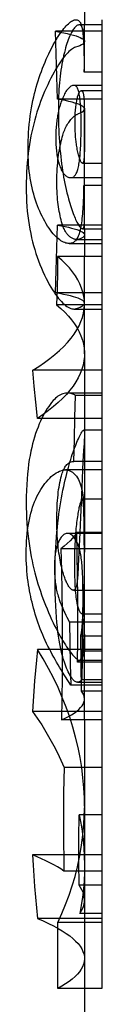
# Model space of a CAD drawing. Header units: inches. Extents: x 0 to 256, y 0 to 165.
# Tile 31 of 88: x 19.4156 to 19.4767, y 119.062 to 119.8583. Entities that reach past the tile are written whole.
import ezdxf

# ---------------------------------------------------------------- set-up
doc = ezdxf.new("R2010")
doc.units = ezdxf.units.IN
doc.header["$LTSCALE"] = 14.05744
doc.header["$MEASUREMENT"] = 0
doc.linetypes.add('HIDDEN', pattern=[0.2, 0.1, -0.1])
doc.layers.get('0').update_dxf_attribs({"linetype": 'CONTINUOUS'})
doc.layers.add('DEFAULT_2', color=8, linetype='HIDDEN')

msp = doc.modelspace()

# ---------------------------------------------------------------- linework, layer by layer
at = {"color": 7, "linetype": 'Continuous'}
for p, q in [((19.4627, 120.21866), (19.4627, 119.85412)), ((19.4767, 119.85829), (19.4767, 119.07484)), ((19.4767, 119.85412), (19.45837, 119.85412)), ((19.4607, 119.6893), (19.46103, 119.68924)), ((19.46103, 119.68925), (19.4767, 119.68925)), ((19.4627, 119.68925), (19.4627, 119.66681)), ((19.4627, 119.67731), (19.4767, 119.67731)), ((19.44099, 119.66681), (19.44078, 119.65377)), ((19.4767, 119.66681), (19.44099, 119.66681)), ((19.44078, 119.65377), (19.4405, 119.64077)), ((19.4405, 119.64077), (19.44016, 119.62779)), ((19.4767, 119.62779), (19.44016, 119.62779)), ((19.4627, 119.58807), (19.46269, 119.44345)), ((19.4767, 119.53584), (19.4627, 119.53584)), ((19.4767, 119.49417), (19.4627, 119.49417)), ((19.4767, 119.44345), (19.45663, 119.44345)), ((19.4767, 119.4303), (19.44363, 119.4303)), ((19.4767, 119.29194), (19.44405, 119.29194)), ((19.4767, 119.25362), (19.4627, 119.25362)), ((19.4767, 119.18289), (19.4627, 119.18289)), ((19.4767, 119.13129), (19.4627, 119.13129)), ((19.4767, 119.07484), (19.4627, 119.07484))]:
    msp.add_line(p, q, dxfattribs=at)
for points in [[(19.45837, 119.85412), (19.45805, 119.8541), (19.45758, 119.854), (19.4571, 119.85381), (19.45659, 119.85354), (19.45608, 119.85318), (19.45557, 119.85274), (19.45505, 119.85223), (19.45456, 119.85166), (19.45406, 119.85103), (19.45358, 119.85034), (19.4531, 119.84959), (19.45261, 119.84878), (19.45213, 119.8479), (19.45163, 119.84693), (19.45113, 119.84586), (19.45061, 119.84469), (19.45008, 119.8434), (19.44954, 119.84201), (19.449, 119.84052), (19.44847, 119.83895), (19.44796, 119.83732), (19.44746, 119.83565), (19.44699, 119.83395)], [(19.44699, 119.83395), (19.4464, 119.8317), (19.44585, 119.82941), (19.44534, 119.82709), (19.44487, 119.82473), (19.44443, 119.82235), (19.44402, 119.81994), (19.44365, 119.8175), (19.44332, 119.81503), (19.44301, 119.81251), (19.44273, 119.80995), (19.44249, 119.80734), (19.44227, 119.80467), (19.44208, 119.80195), (19.44192, 119.79917), (19.44179, 119.79632), (19.44169, 119.79341), (19.44162, 119.79045), (19.44158, 119.78746), (19.44156, 119.78446), (19.44158, 119.78145), (19.44162, 119.77847), (19.44168, 119.7755)], [(19.44168, 119.7755), (19.44177, 119.77239), (19.44189, 119.76924), (19.44203, 119.76606), (19.4422, 119.76287), (19.4424, 119.7597), (19.44263, 119.75655), (19.44288, 119.75346), (19.44316, 119.75043), (19.44347, 119.74748), (19.4438, 119.74459), (19.44415, 119.74177), (19.44453, 119.739), (19.44494, 119.73629), (19.44536, 119.73363), (19.44581, 119.73101), (19.44629, 119.72843), (19.4468, 119.72588), (19.44733, 119.72335), (19.4479, 119.72085), (19.44849, 119.71837), (19.44911, 119.71593), (19.44976, 119.71352)], [(19.44976, 119.71352), (19.45029, 119.71165), (19.45082, 119.70984), (19.45136, 119.70807), (19.4519, 119.70635), (19.45245, 119.70471), (19.45299, 119.70315), (19.45352, 119.70168), (19.45404, 119.70029), (19.45455, 119.699), (19.45505, 119.6978), (19.45555, 119.69667), (19.45604, 119.69561), (19.45653, 119.69462), (19.45702, 119.69369), (19.45751, 119.69283), (19.458, 119.69204), (19.45848, 119.69133), (19.45896, 119.69071), (19.45943, 119.69019), (19.45988, 119.68978), (19.4603, 119.68948), (19.4607, 119.6893)], [(19.44016, 119.62779), (19.44359, 119.62478), (19.44675, 119.62172), (19.44964, 119.61862), (19.45226, 119.61547), (19.45459, 119.61228), (19.45664, 119.60906), (19.45839, 119.6058), (19.45985, 119.60253), (19.46101, 119.59922), (19.46187, 119.59589), (19.46243, 119.59254), (19.46268, 119.58917), (19.4627, 119.5881)], [(19.45663, 119.44345), (19.45496, 119.44122), (19.45309, 119.43901), (19.45102, 119.4368), (19.44875, 119.43462), (19.44629, 119.43245), (19.44363, 119.4303)], [(19.44363, 119.4303), (19.44407, 119.41304), (19.44439, 119.39576), (19.4446, 119.37848), (19.44471, 119.36118), (19.44471, 119.34388), (19.44459, 119.32657), (19.44437, 119.30926), (19.44405, 119.29194)], [(19.4627, 119.29194), (19.46269, 118.69023), (19.46266, 118.68697), (19.46258, 118.68363), (19.46246, 118.68021), (19.46228, 118.6767), (19.46206, 118.67313), (19.46179, 118.66949), (19.46146, 118.66579)]]:
    msp.add_lwpolyline(points, dxfattribs=at)
at = {"layer": 'DEFAULT_2', "color": 8, "linetype": 'HIDDEN'}
for p, q in [((19.45517, 119.85824), (19.45588, 119.85829)), ((19.4767, 119.84893), (19.4392, 119.84893)), ((19.45889, 119.85406), (19.45837, 119.85412)), ((19.46269, 119.8292), (19.4627, 119.85412)), ((19.46213, 119.83509), (19.46225, 119.83108)), ((19.46225, 119.83108), (19.46235, 119.82687)), ((19.46235, 119.82687), (19.46246, 119.8203)), ((19.4626, 119.82037), (19.46266, 119.82489)), ((19.46266, 119.82489), (19.46269, 119.8292)), ((19.46246, 119.8203), (19.46252, 119.81584)), ((19.46252, 119.81584), (19.4626, 119.82037)), ((19.4767, 119.81584), (19.46252, 119.81584)), ((19.45406, 119.80519), (19.45359, 119.80515)), ((19.4767, 119.80519), (19.45406, 119.80519)), ((19.4767, 119.80084), (19.46009, 119.80084)), ((19.46009, 119.80083), (19.46035, 119.8008)), ((19.4767, 119.79408), (19.44079, 119.79408)), ((19.46256, 119.78805), (19.4626, 119.78575)), ((19.4626, 119.78575), (19.46264, 119.78327)), ((19.46264, 119.78327), (19.46266, 119.77914)), ((19.4627, 119.68925), (19.4627, 119.7861)), ((19.46266, 119.77914), (19.46268, 119.76749)), ((19.46268, 119.76749), (19.46267, 119.75886)), ((19.46265, 119.75577), (19.46262, 119.7537)), ((19.46267, 119.75886), (19.46265, 119.75577)), ((19.46111, 119.7423), (19.46093, 119.74233)), ((19.46111, 119.74229), (19.4767, 119.74229)), ((19.4515, 119.73057), (19.45222, 119.73061)), ((19.4515, 119.73057), (19.4767, 119.73057)), ((19.46203, 119.71982), (19.46186, 119.71547)), ((19.46217, 119.72422), (19.46203, 119.71982)), ((19.4626, 119.70561), (19.46217, 119.72422)), ((19.4767, 119.72422), (19.46217, 119.72422)), ((19.4767, 119.69223), (19.44079, 119.69223)), ((19.4566, 119.68045), (19.4767, 119.68045)), ((19.45127, 119.67738), (19.45023, 119.67731)), ((19.45023, 119.67731), (19.4627, 119.67731)), ((19.4627, 119.58807), (19.4627, 119.66681)), ((19.4767, 119.63737), (19.4392, 119.63737)), ((19.45416, 119.6243), (19.4767, 119.6243)), ((19.42204, 119.56197), (19.4209, 119.57485)), ((19.4767, 119.57485), (19.4209, 119.57485)), ((19.42328, 119.54896), (19.42204, 119.56197)), ((19.4767, 119.5563), (19.44909, 119.5563)), ((19.45489, 119.53657), (19.45534, 119.5544)), ((19.4767, 119.5544), (19.45534, 119.5544)), ((19.42462, 119.53584), (19.42328, 119.54896)), ((19.45451, 119.51876), (19.45489, 119.53657)), ((19.4627, 119.53584), (19.42462, 119.53584)), ((19.4767, 119.52635), (19.46206, 119.52635)), ((19.46261, 119.52041), (19.46252, 119.51866)), ((19.4627, 119.52349), (19.46267, 119.52192)), ((19.45421, 119.501), (19.45451, 119.51876)), ((19.46252, 119.51866), (19.46235, 119.51563)), ((19.46172, 119.50563), (19.46145, 119.501)), ((19.4767, 119.50105), (19.45348, 119.50105)), ((19.45348, 119.50104), (19.45421, 119.501)), ((19.4767, 119.501), (19.45421, 119.501)), ((19.46145, 119.501), (19.4611, 119.49417)), ((19.4627, 119.49417), (19.44732, 119.49417)), ((19.4611, 119.49417), (19.46046, 119.48032)), ((19.46046, 119.48032), (19.45889, 119.44345)), ((19.4767, 119.47049), (19.46088, 119.47049)), ((19.46237, 119.4545), (19.46229, 119.45794)), ((19.46246, 119.44857), (19.46237, 119.4545)), ((19.46255, 119.44053), (19.46246, 119.44857)), ((19.4767, 119.44286), (19.4488, 119.44286)), ((19.45889, 119.44345), (19.4577, 119.4162)), ((19.46265, 119.4254), (19.46255, 119.44053)), ((19.46269, 119.44345), (19.46268, 119.44005)), ((19.46268, 119.44005), (19.46261, 119.43238)), ((19.46269, 119.39774), (19.46265, 119.4254)), ((19.4577, 119.4162), (19.45757, 119.41379)), ((19.46147, 119.39915), (19.46139, 119.40288)), ((19.46231, 119.40759), (19.46223, 119.39624)), ((19.45379, 119.3968), (19.4767, 119.3968)), ((19.46151, 119.39533), (19.46147, 119.39915)), ((19.46153, 119.3916), (19.46151, 119.39533)), ((19.46223, 119.39624), (19.46222, 119.388)), ((19.4627, 119.29194), (19.4627, 119.4005)), ((19.46151, 119.38479), (19.46153, 119.38814)), ((19.46153, 119.38814), (19.46153, 119.3916)), ((19.46222, 119.388), (19.46225, 119.37943)), ((19.46262, 119.37704), (19.46267, 119.38664)), ((19.44685, 119.37845), (19.44762, 119.37683)), ((19.44762, 119.37683), (19.44841, 119.37519)), ((19.46082, 119.37787), (19.461, 119.37789)), ((19.46082, 119.37787), (19.4767, 119.37787)), ((19.461, 119.37789), (19.46089, 119.36005)), ((19.46225, 119.37943), (19.46233, 119.37136)), ((19.46256, 119.37065), (19.46262, 119.37704)), ((19.44841, 119.37519), (19.45049, 119.37096)), ((19.45049, 119.37096), (19.45075, 119.35402)), ((19.4767, 119.37096), (19.45049, 119.37096)), ((19.46233, 119.37136), (19.46264, 119.35174)), ((19.4625, 119.36651), (19.46256, 119.37065)), ((19.45075, 119.35402), (19.45111, 119.33705)), ((19.45994, 119.3375), (19.45964, 119.35981)), ((19.4767, 119.35981), (19.45964, 119.35981)), ((19.46089, 119.36005), (19.46074, 119.34225)), ((19.4767, 119.34886), (19.42459, 119.34886)), ((19.46264, 119.35174), (19.46268, 119.34749)), ((19.4767, 119.34749), (19.46268, 119.34749)), ((19.45111, 119.33705), (19.45157, 119.32004)), ((19.4767, 119.33863), (19.45717, 119.33863)), ((19.45864, 119.3403), (19.4767, 119.3403)), ((19.4603, 119.31516), (19.45994, 119.3375)), ((19.46074, 119.34225), (19.46055, 119.32448)), ((19.45709, 119.32248), (19.4767, 119.32248)), ((19.4767, 119.32448), (19.46055, 119.32448)), ((19.4767, 119.32004), (19.45157, 119.32004)), ((19.4767, 119.31516), (19.4603, 119.31516)), ((19.4767, 119.29883), (19.42072, 119.29883)), ((19.4627, 119.25362), (19.44614, 119.25362)), ((19.45821, 119.19628), (19.4583, 119.21526)), ((19.4767, 119.21526), (19.4583, 119.21526)), ((19.45821, 119.17729), (19.45821, 119.19628)), ((19.4627, 119.18289), (19.42063, 119.18289)), ((19.44587, 119.18289), (19.44611, 119.16977)), ((19.4767, 119.16977), (19.44611, 119.16977)), ((19.45829, 119.15831), (19.45821, 119.17729)), ((19.4767, 119.15831), (19.45829, 119.15831)), ((19.4627, 119.13129), (19.42459, 119.13129)), ((19.4767, 119.13545), (19.45885, 119.13545)), ((19.4767, 119.12817), (19.44109, 119.12817)), ((19.4627, 119.07484), (19.44109, 119.07484))]:
    msp.add_line(p, q, dxfattribs=at)
for points in [[(19.43383, 119.83071), (19.43506, 119.83322), (19.43627, 119.8356), (19.43747, 119.83787), (19.43865, 119.84001), (19.43981, 119.84202), (19.44094, 119.84388), (19.44202, 119.84559), (19.44307, 119.84717), (19.44408, 119.84861), (19.44506, 119.84994), (19.44602, 119.85115), (19.44695, 119.85227), (19.44786, 119.85329), (19.44876, 119.85422), (19.44965, 119.85507), (19.45052, 119.85582), (19.45137, 119.85648), (19.4522, 119.85704), (19.453, 119.85749), (19.45376, 119.85784), (19.45449, 119.85809), (19.45517, 119.85824)], [(19.45588, 119.85829), (19.45664, 119.85822), (19.45727, 119.85801), (19.45785, 119.85768), (19.45837, 119.85723), (19.45884, 119.85666), (19.45927, 119.85599), (19.45966, 119.8552), (19.46001, 119.8543), (19.46034, 119.85329), (19.46063, 119.85216), (19.4609, 119.85093)], [(19.44079, 119.79408), (19.44061, 119.80327), (19.44039, 119.81244), (19.44014, 119.8216), (19.43986, 119.83073), (19.43954, 119.83984), (19.4392, 119.84893)], [(19.4392, 119.84893), (19.44266, 119.84832), (19.44586, 119.8477), (19.44879, 119.84707), (19.45145, 119.84644), (19.45384, 119.8458), (19.45594, 119.84515), (19.45776, 119.8445), (19.4593, 119.84385), (19.46055, 119.8432), (19.46151, 119.84254), (19.46219, 119.84188), (19.46259, 119.84122), (19.4627, 119.84064)], [(19.46269, 119.83314), (19.46267, 119.83495), (19.46265, 119.83667), (19.46261, 119.83829), (19.46256, 119.83984), (19.46249, 119.84131), (19.46242, 119.84271), (19.46233, 119.84405), (19.46222, 119.84532), (19.46209, 119.84653), (19.46194, 119.84767), (19.46177, 119.84873), (19.46157, 119.84971), (19.46135, 119.85059), (19.4611, 119.85139), (19.46083, 119.85208), (19.46052, 119.85268), (19.46018, 119.85319), (19.4598, 119.85359), (19.45937, 119.85388), (19.45889, 119.85406)], [(19.4609, 119.85093), (19.46106, 119.85005), (19.46121, 119.84905), (19.46135, 119.84792), (19.46148, 119.84667), (19.4616, 119.8453), (19.46171, 119.84383), (19.46181, 119.84226), (19.4619, 119.84059), (19.46199, 119.83884), (19.46206, 119.837), (19.46213, 119.83509)], [(19.4627, 119.84064), (19.46269, 119.84056), (19.46251, 119.8399), (19.46204, 119.83924), (19.46129, 119.83858), (19.46025, 119.83792), (19.45892, 119.83727), (19.45731, 119.83661), (19.45542, 119.83597)], [(19.41731, 119.7639), (19.4175, 119.76712), (19.41775, 119.7704), (19.41806, 119.77374), (19.41843, 119.7771), (19.41886, 119.78044), (19.41934, 119.78373), (19.41987, 119.78692), (19.42044, 119.79001), (19.42103, 119.79295), (19.42165, 119.79578), (19.4223, 119.79851), (19.42298, 119.80117), (19.42369, 119.80377), (19.42443, 119.80633), (19.42521, 119.80887), (19.42603, 119.81141), (19.42691, 119.81395), (19.42782, 119.81649), (19.42878, 119.81901), (19.42976, 119.8215), (19.43077, 119.82392), (19.43179, 119.82628), (19.43281, 119.82854), (19.43383, 119.83071)], [(19.45542, 119.83597), (19.45465, 119.83568), (19.45384, 119.83528), (19.45297, 119.83476), (19.45206, 119.83413), (19.45112, 119.83338), (19.45014, 119.83251), (19.44914, 119.83154), (19.44812, 119.83046), (19.44709, 119.82929), (19.44604, 119.82801), (19.44498, 119.82663), (19.44389, 119.82513), (19.44278, 119.82353), (19.44164, 119.8218), (19.44047, 119.81993), (19.43928, 119.81792), (19.43804, 119.81575), (19.43678, 119.81345), (19.43551, 119.81099), (19.43421, 119.80841), (19.43292, 119.80569), (19.43162, 119.80285)], [(19.43162, 119.80285), (19.43048, 119.80027), (19.42938, 119.79762), (19.42829, 119.79492), (19.42724, 119.79215), (19.42621, 119.78931), (19.42522, 119.78641), (19.42426, 119.78344), (19.42334, 119.7804), (19.42245, 119.77729), (19.42162, 119.77411), (19.42082, 119.77089), (19.42008, 119.76761), (19.4194, 119.7643), (19.41876, 119.76093), (19.41818, 119.75749), (19.41765, 119.75397), (19.41717, 119.75034), (19.41675, 119.74662), (19.41638, 119.7428), (19.41608, 119.73891), (19.41585, 119.73496), (19.41568, 119.73095), (19.41558, 119.72691), (19.41555, 119.72282)], [(19.45359, 119.80515), (19.45296, 119.80501), (19.45234, 119.80478), (19.45173, 119.80445), (19.45113, 119.80405), (19.45053, 119.80356), (19.44995, 119.80301), (19.44938, 119.80238), (19.44881, 119.80169), (19.44826, 119.80093), (19.44772, 119.80012), (19.44718, 119.79924), (19.44665, 119.7983), (19.44613, 119.79729), (19.44562, 119.79622), (19.44511, 119.79508), (19.4446, 119.79387)], [(19.45886, 119.79582), (19.45869, 119.79696), (19.4585, 119.79802), (19.45831, 119.799), (19.45809, 119.7999), (19.45786, 119.80074), (19.45762, 119.80151), (19.45735, 119.80221), (19.45707, 119.80285), (19.45675, 119.80342), (19.45641, 119.80392), (19.45604, 119.80434), (19.45564, 119.80468), (19.45519, 119.80495), (19.45471, 119.80512), (19.45417, 119.80518), (19.45406, 119.80519)], [(19.45657, 119.7935), (19.45675, 119.79436), (19.45694, 119.79517), (19.45713, 119.79592), (19.45733, 119.79661), (19.45754, 119.79727), (19.45775, 119.79787), (19.45797, 119.79843), (19.45821, 119.79893), (19.45845, 119.79939), (19.4587, 119.7998), (19.45896, 119.80015), (19.45922, 119.80043), (19.4595, 119.80064), (19.45978, 119.80078), (19.46006, 119.80083), (19.46009, 119.80083)], [(19.46035, 119.8008), (19.46061, 119.80068), (19.46085, 119.80049), (19.46105, 119.80023), (19.46124, 119.79991), (19.46141, 119.79954), (19.46156, 119.79911), (19.46169, 119.79862), (19.46181, 119.79809), (19.46192, 119.79752), (19.46201, 119.7969), (19.4621, 119.79624), (19.46217, 119.79554), (19.46224, 119.79479), (19.4623, 119.79399), (19.46236, 119.79314), (19.46241, 119.79224)], [(19.4446, 119.79387), (19.44426, 119.793), (19.44392, 119.79209), (19.44359, 119.79112), (19.44325, 119.79013), (19.44293, 119.78911), (19.44263, 119.78806), (19.44234, 119.78702), (19.44206, 119.78596), (19.44181, 119.78492), (19.44157, 119.78388), (19.44135, 119.78284), (19.44114, 119.78178), (19.44094, 119.78069), (19.44075, 119.77958), (19.44057, 119.77843), (19.4404, 119.77723), (19.44024, 119.77597), (19.44009, 119.77465), (19.43996, 119.7733), (19.43984, 119.77191), (19.43973, 119.77051), (19.43965, 119.76911), (19.43958, 119.76773), (19.43953, 119.76638)], [(19.4627, 119.7861), (19.46268, 119.78628), (19.46246, 119.78694), (19.46194, 119.78761), (19.46112, 119.78827), (19.46002, 119.78893), (19.45862, 119.78959), (19.45693, 119.79025), (19.45495, 119.7909), (19.45268, 119.79155), (19.45013, 119.79219), (19.44729, 119.79283), (19.44418, 119.79345), (19.44079, 119.79408)], [(19.45508, 119.7732), (19.45506, 119.77484), (19.45506, 119.7764), (19.45508, 119.7779), (19.45511, 119.77933), (19.45516, 119.7807), (19.45522, 119.78202), (19.45529, 119.78331), (19.45538, 119.78455), (19.45548, 119.78576), (19.45559, 119.78693), (19.45572, 119.78808), (19.45586, 119.7892), (19.45601, 119.7903), (19.45618, 119.79138), (19.45637, 119.79245), (19.45657, 119.7935)], [(19.45997, 119.7693), (19.45999, 119.77157), (19.45999, 119.77374), (19.45998, 119.77581), (19.45996, 119.77778), (19.45993, 119.77965), (19.45989, 119.78144), (19.45984, 119.78315), (19.45977, 119.78479), (19.4597, 119.78635), (19.45962, 119.78784), (19.45953, 119.78927), (19.45942, 119.79064), (19.45931, 119.79198), (19.45917, 119.79328), (19.45903, 119.79456), (19.45886, 119.79582)], [(19.46241, 119.79224), (19.46246, 119.79124), (19.4625, 119.79021), (19.46253, 119.78915), (19.46256, 119.78805)], [(19.45789, 119.78231), (19.45942, 119.78296), (19.46066, 119.78362), (19.4616, 119.78428), (19.46226, 119.78495), (19.46262, 119.78561), (19.4627, 119.7861)], [(19.44521, 119.76495), (19.44551, 119.76592), (19.44585, 119.76694), (19.44625, 119.76802), (19.44668, 119.76912), (19.44716, 119.77021), (19.44766, 119.7713), (19.4482, 119.77234), (19.44875, 119.77334), (19.44932, 119.7743), (19.44991, 119.77519), (19.45049, 119.77602), (19.45108, 119.77679), (19.45166, 119.7775), (19.45222, 119.77814), (19.45278, 119.77873), (19.45333, 119.77926), (19.45386, 119.77974), (19.45437, 119.78018), (19.45487, 119.78057), (19.45535, 119.78091), (19.45581, 119.78122), (19.45625, 119.7815), (19.45669, 119.78174), (19.4571, 119.78196), (19.4575, 119.78214), (19.45789, 119.78231)], [(19.45731, 119.7512), (19.45707, 119.75231), (19.45685, 119.75342), (19.45665, 119.75453), (19.45647, 119.75563), (19.4563, 119.75672), (19.45615, 119.7578), (19.45601, 119.75887), (19.45588, 119.75994), (19.45576, 119.761), (19.45565, 119.76207), (19.45556, 119.76314), (19.45547, 119.76422), (19.45539, 119.76531), (19.45532, 119.76641), (19.45526, 119.76753), (19.45521, 119.76866), (19.45516, 119.7698), (19.45513, 119.77094), (19.4551, 119.77207), (19.45508, 119.7732)], [(19.45822, 119.74152), (19.45842, 119.74274), (19.45861, 119.74401), (19.45877, 119.74532), (19.45893, 119.74668), (19.45907, 119.74809), (19.4592, 119.74955), (19.45932, 119.75109), (19.45943, 119.7527), (19.45953, 119.75439), (19.45962, 119.75617), (19.4597, 119.75805), (19.45978, 119.76004), (19.45984, 119.76216), (19.4599, 119.7644), (19.45994, 119.76678), (19.45997, 119.7693)], [(19.42835, 119.69944), (19.4274, 119.70141), (19.42648, 119.70345), (19.42558, 119.70556), (19.42472, 119.70774), (19.4239, 119.70998), (19.42311, 119.7123), (19.42236, 119.71468), (19.42165, 119.71712), (19.42099, 119.71962), (19.42037, 119.72218), (19.41981, 119.72479), (19.4193, 119.72744), (19.41884, 119.73012), (19.41843, 119.73285), (19.41807, 119.73564), (19.41777, 119.73851), (19.41752, 119.74146), (19.41731, 119.74449), (19.41717, 119.74759), (19.41708, 119.75076), (19.41706, 119.75399), (19.41708, 119.75726), (19.41717, 119.76056), (19.41731, 119.7639)], [(19.43953, 119.76638), (19.43949, 119.765), (19.43947, 119.76361), (19.43946, 119.76222), (19.43947, 119.76084), (19.4395, 119.75946), (19.43955, 119.75809), (19.43961, 119.75675), (19.4397, 119.75542), (19.4398, 119.75411), (19.43993, 119.75282), (19.44007, 119.75154), (19.44025, 119.75026), (19.44044, 119.74898), (19.44066, 119.74771), (19.44091, 119.74643), (19.44119, 119.74515), (19.44151, 119.74386), (19.44187, 119.74257), (19.44226, 119.74128), (19.44269, 119.73998)], [(19.44035, 119.72713), (19.44037, 119.72994), (19.44043, 119.73264), (19.44052, 119.73523), (19.44066, 119.73772), (19.44082, 119.7401), (19.44101, 119.7424), (19.44123, 119.74461), (19.44148, 119.74675), (19.44175, 119.74881), (19.44204, 119.7508), (19.44236, 119.75273), (19.4427, 119.7546), (19.44306, 119.75642), (19.44345, 119.7582), (19.44385, 119.75994), (19.44428, 119.76164), (19.44473, 119.76331), (19.44521, 119.76495)], [(19.46093, 119.74233), (19.46066, 119.74247), (19.4604, 119.7427), (19.46013, 119.74302), (19.45986, 119.74342), (19.4596, 119.74389), (19.45934, 119.74443), (19.45908, 119.74504), (19.45882, 119.74571), (19.45856, 119.74645), (19.45831, 119.74726), (19.45806, 119.74813), (19.45781, 119.74908), (19.45756, 119.7501), (19.45731, 119.7512)], [(19.46262, 119.7537), (19.46258, 119.75163), (19.46255, 119.7506), (19.46252, 119.74957)], [(19.46252, 119.74957), (19.46248, 119.74865), (19.46244, 119.7478), (19.46239, 119.74702), (19.46234, 119.74631), (19.46228, 119.74566), (19.46221, 119.74507), (19.46214, 119.74452), (19.46206, 119.74404), (19.46196, 119.74361), (19.46186, 119.74323), (19.46175, 119.74291), (19.46162, 119.74266), (19.46148, 119.74247), (19.46132, 119.74234), (19.46114, 119.7423), (19.46111, 119.7423)], [(19.44269, 119.73998), (19.44305, 119.73902), (19.44343, 119.7381), (19.44382, 119.73724), (19.44422, 119.73643), (19.44465, 119.73566), (19.44509, 119.73494), (19.44555, 119.73427), (19.44603, 119.73364), (19.44654, 119.73305), (19.44707, 119.73252), (19.44763, 119.73204), (19.44821, 119.73161), (19.44882, 119.73125), (19.44945, 119.73096), (19.45011, 119.73075), (19.45079, 119.73061), (19.4515, 119.73057)], [(19.45222, 119.73061), (19.45285, 119.73076), (19.45344, 119.73098), (19.45398, 119.7313), (19.45447, 119.73169), (19.45492, 119.73216), (19.45534, 119.7327), (19.45573, 119.7333), (19.45608, 119.73397), (19.45642, 119.73469), (19.45672, 119.73547), (19.45701, 119.73631), (19.45728, 119.73722), (19.45754, 119.73818), (19.45778, 119.73922), (19.45801, 119.74033), (19.45822, 119.74152)], [(19.41555, 119.72282), (19.41559, 119.71897), (19.4157, 119.71511), (19.41588, 119.71121), (19.41614, 119.70731), (19.41647, 119.70345), (19.41688, 119.69964), (19.41737, 119.69592), (19.41792, 119.69229), (19.41853, 119.68877), (19.4192, 119.68535), (19.41992, 119.682), (19.42071, 119.67874), (19.42155, 119.67554), (19.42246, 119.6724), (19.42342, 119.6693), (19.42444, 119.66625), (19.42552, 119.66325), (19.42665, 119.66029), (19.42784, 119.65738), (19.42908, 119.65454), (19.43036, 119.65178), (19.43167, 119.64909)], [(19.44515, 119.69176), (19.44467, 119.69328), (19.44421, 119.69483), (19.44378, 119.69642), (19.44337, 119.69805), (19.44299, 119.69971), (19.44263, 119.70142), (19.44229, 119.70318), (19.44198, 119.70498), (19.44169, 119.70685), (19.44143, 119.70878), (19.44119, 119.71078), (19.44098, 119.71286), (19.44079, 119.715), (19.44064, 119.71723), (19.44052, 119.71956), (19.44042, 119.72198), (19.44037, 119.7245), (19.44035, 119.72713)], [(19.46186, 119.71547), (19.46166, 119.71121), (19.46155, 119.70912), (19.46143, 119.70707), (19.4613, 119.70506), (19.46116, 119.70309), (19.46101, 119.70117), (19.46084, 119.6993), (19.46067, 119.69748), (19.46047, 119.69573), (19.46027, 119.69405), (19.46004, 119.69246), (19.45981, 119.691), (19.45957, 119.68967), (19.45932, 119.68851), (19.45908, 119.68751)], [(19.46269, 119.69973), (19.46268, 119.70105), (19.46266, 119.70247), (19.4626, 119.70561)], [(19.45023, 119.67731), (19.44954, 119.67734), (19.44861, 119.67746), (19.44765, 119.67768), (19.44667, 119.678), (19.44567, 119.67842), (19.44466, 119.67894), (19.44364, 119.67955), (19.44263, 119.68025), (19.44161, 119.68104), (19.44058, 119.68192), (19.43955, 119.6829), (19.43849, 119.68399), (19.43742, 119.6852), (19.43632, 119.68653), (19.43519, 119.688), (19.43404, 119.68962), (19.43288, 119.69137), (19.43171, 119.69325), (19.43056, 119.69523), (19.42944, 119.69729), (19.42835, 119.69944)], [(19.46103, 119.68924), (19.46123, 119.68927), (19.46146, 119.68938), (19.46168, 119.68957), (19.46188, 119.68986), (19.46205, 119.69025), (19.46219, 119.69073), (19.46232, 119.69129), (19.46242, 119.69193), (19.4625, 119.69265), (19.46257, 119.69344), (19.46262, 119.69431), (19.46265, 119.69524), (19.46268, 119.69625), (19.46269, 119.69733), (19.4627, 119.69845)], [(19.4392, 119.63737), (19.43954, 119.64646), (19.43986, 119.65558), (19.44014, 119.66471), (19.44039, 119.67386), (19.44061, 119.68303), (19.44079, 119.69223)], [(19.44079, 119.69223), (19.44404, 119.69164), (19.44703, 119.69104), (19.44976, 119.69043), (19.45225, 119.68981), (19.45447, 119.6892), (19.45643, 119.68857), (19.45812, 119.68795), (19.45955, 119.68732), (19.46071, 119.68669), (19.46161, 119.68606), (19.46224, 119.68542), (19.4626, 119.68479), (19.4627, 119.68425)], [(19.4566, 119.68045), (19.45634, 119.68046), (19.45581, 119.6805), (19.45528, 119.68057), (19.45475, 119.68069), (19.45422, 119.68084), (19.4537, 119.68103), (19.45319, 119.68125), (19.45269, 119.6815), (19.4522, 119.68177), (19.45173, 119.68208), (19.45126, 119.6824), (19.45081, 119.68276), (19.45038, 119.68313), (19.44995, 119.68353), (19.44954, 119.68395), (19.44914, 119.68439), (19.44874, 119.68486), (19.44835, 119.68536), (19.44797, 119.6859), (19.44759, 119.68647), (19.44722, 119.68708), (19.44685, 119.68774), (19.44649, 119.68844), (19.44614, 119.6892), (19.44579, 119.69), (19.44546, 119.69085), (19.44515, 119.69176)], [(19.45908, 119.68751), (19.45875, 119.68632), (19.4584, 119.68521), (19.45804, 119.68418), (19.45765, 119.68322), (19.45724, 119.68233), (19.45681, 119.68152), (19.45635, 119.68079), (19.45588, 119.68014), (19.45539, 119.67955), (19.45488, 119.67905), (19.45434, 119.67861), (19.45378, 119.67823), (19.4532, 119.67792), (19.45259, 119.67768), (19.45194, 119.6775), (19.45127, 119.67738)], [(19.45914, 119.68099), (19.45874, 119.68082), (19.45831, 119.68068), (19.45785, 119.68057), (19.45737, 119.6805), (19.45686, 119.68046), (19.4566, 119.68045)], [(19.4627, 119.68425), (19.46269, 119.68415), (19.46252, 119.68352), (19.46207, 119.68288), (19.46136, 119.68225), (19.46039, 119.68162), (19.45914, 119.68099)], [(19.4627, 119.62838), (19.46259, 119.63116), (19.46217, 119.63453), (19.46143, 119.63789), (19.46037, 119.64123), (19.45901, 119.64454), (19.45733, 119.64782), (19.45535, 119.65108), (19.45306, 119.6543), (19.45048, 119.6575), (19.4476, 119.66065), (19.44444, 119.66375), (19.44099, 119.66681)], [(19.43167, 119.64909), (19.43297, 119.64658), (19.43426, 119.6442), (19.43555, 119.64196), (19.43683, 119.63986), (19.4381, 119.63791), (19.43934, 119.6361), (19.44055, 119.63444), (19.44174, 119.63292), (19.44291, 119.63154), (19.44405, 119.63028), (19.44516, 119.62914), (19.44627, 119.62813), (19.44735, 119.62723), (19.44842, 119.62644), (19.44948, 119.62577), (19.45052, 119.62522), (19.45154, 119.6248), (19.45252, 119.6245), (19.45346, 119.62434), (19.45416, 119.6243)], [(19.4627, 119.62909), (19.46254, 119.62977), (19.46211, 119.63042), (19.4614, 119.63107), (19.46041, 119.63172), (19.45914, 119.63237), (19.4576, 119.63301), (19.45578, 119.63365), (19.45368, 119.63428), (19.45131, 119.63491), (19.44868, 119.63554), (19.44578, 119.63616), (19.44262, 119.63677), (19.4392, 119.63737)], [(19.4209, 119.57485), (19.42581, 119.57793), (19.43043, 119.58105), (19.43476, 119.58422), (19.4388, 119.58743), (19.44253, 119.59068), (19.44596, 119.59397), (19.44908, 119.59728), (19.45188, 119.60062), (19.45436, 119.60398), (19.45652, 119.60736), (19.45836, 119.61076), (19.45987, 119.61416), (19.46106, 119.61756), (19.46193, 119.62097), (19.46247, 119.62437), (19.46269, 119.62777), (19.4627, 119.62838)], [(19.45416, 119.6243), (19.45435, 119.62431), (19.45519, 119.62439), (19.45598, 119.62459)], [(19.45598, 119.62459), (19.45777, 119.62523), (19.45928, 119.62587), (19.46052, 119.62652), (19.46148, 119.62717), (19.46217, 119.62782), (19.46257, 119.62847), (19.4627, 119.62909)], [(19.4627, 119.5881), (19.46262, 119.58578), (19.46226, 119.58239), (19.46158, 119.57899), (19.46059, 119.57558), (19.45928, 119.57217), (19.45766, 119.56877), (19.45573, 119.56537), (19.45348, 119.56199), (19.45093, 119.55862), (19.44806, 119.55527), (19.44489, 119.55194), (19.44142, 119.54865), (19.43765, 119.54538), (19.43359, 119.54216), (19.42925, 119.53898), (19.42462, 119.53584)], [(19.44909, 119.5563), (19.44819, 119.55627), (19.44725, 119.55616), (19.44629, 119.55597), (19.44531, 119.5557), (19.44431, 119.55534), (19.4433, 119.55489), (19.44229, 119.55434), (19.44127, 119.5537), (19.44027, 119.55296), (19.43927, 119.55212), (19.43831, 119.5512), (19.43736, 119.55018)], [(19.45534, 119.5544), (19.45466, 119.55482), (19.45396, 119.55519), (19.45322, 119.55551), (19.45246, 119.55579), (19.45166, 119.556), (19.45084, 119.55616), (19.44999, 119.55626), (19.44909, 119.5563)], [(19.43736, 119.55018), (19.43615, 119.54873), (19.43496, 119.54719), (19.43378, 119.54555), (19.43262, 119.54382), (19.43148, 119.54199), (19.43036, 119.54006), (19.42927, 119.53804), (19.42819, 119.53591)], [(19.42819, 119.53591), (19.42714, 119.53367), (19.42611, 119.53132), (19.4251, 119.52886), (19.42412, 119.52627), (19.42317, 119.52357), (19.42225, 119.52074)], [(19.42225, 119.52074), (19.42147, 119.51809), (19.42071, 119.51529), (19.41999, 119.51234), (19.4193, 119.50922), (19.41866, 119.50594), (19.41806, 119.50248), (19.41751, 119.49883), (19.41702, 119.495), (19.41659, 119.49097), (19.41623, 119.48673), (19.41594, 119.48228), (19.41572, 119.4776), (19.4156, 119.47271), (19.41556, 119.4676)], [(19.44656, 119.48367), (19.44715, 119.48624), (19.44777, 119.48877), (19.44839, 119.49126), (19.44903, 119.49371), (19.44967, 119.49608), (19.45032, 119.49838), (19.45096, 119.50057), (19.4516, 119.50267), (19.45223, 119.50467), (19.45285, 119.50658), (19.45347, 119.50841), (19.45409, 119.51016), (19.45471, 119.51184), (19.45532, 119.51347), (19.45594, 119.51503), (19.45655, 119.51652), (19.45717, 119.51796), (19.45778, 119.51932), (19.45837, 119.52059), (19.45895, 119.52178), (19.45951, 119.52286), (19.46003, 119.52384)], [(19.46003, 119.52384), (19.46047, 119.52459), (19.46085, 119.5252), (19.4612, 119.52568), (19.46151, 119.52603), (19.46177, 119.52625), (19.462, 119.52635), (19.46206, 119.52635)], [(19.46206, 119.52635), (19.46219, 119.52632), (19.46235, 119.52618)], [(19.46235, 119.52618), (19.46247, 119.52595), (19.46256, 119.52562), (19.46262, 119.52521), (19.46266, 119.5247), (19.46269, 119.52412), (19.4627, 119.52349)], [(19.46267, 119.52192), (19.46264, 119.5212), (19.46261, 119.52041)], [(19.46235, 119.51563), (19.46198, 119.50975), (19.46172, 119.50563)], [(19.44404, 119.48942), (19.44438, 119.49056), (19.44474, 119.49165), (19.44512, 119.49269), (19.44552, 119.49367), (19.44595, 119.49461), (19.44641, 119.4955), (19.44689, 119.49633), (19.44741, 119.49712), (19.44795, 119.49785), (19.44852, 119.49852), (19.44913, 119.49913), (19.44977, 119.49967), (19.45044, 119.50013), (19.45114, 119.50051), (19.45187, 119.50079), (19.45263, 119.50098), (19.45348, 119.50104)], [(19.43184, 119.48453), (19.43319, 119.48606), (19.43454, 119.48746), (19.43588, 119.48872), (19.43721, 119.48986), (19.43853, 119.49086), (19.43984, 119.49174), (19.44114, 119.49248), (19.44242, 119.49309), (19.44369, 119.49356), (19.44494, 119.49391), (19.44618, 119.49411), (19.44732, 119.49417)], [(19.44035, 119.45358), (19.44036, 119.45639), (19.4404, 119.45913), (19.44047, 119.4618), (19.44058, 119.4644), (19.44071, 119.46692), (19.44087, 119.46935), (19.44106, 119.4717), (19.44128, 119.47397), (19.44153, 119.47614), (19.4418, 119.47823), (19.4421, 119.48025), (19.44242, 119.4822), (19.44278, 119.48408), (19.44317, 119.48591), (19.44359, 119.48769), (19.44404, 119.48942)], [(19.44732, 119.49417), (19.44859, 119.49409), (19.44977, 119.49386), (19.45091, 119.49348), (19.45204, 119.49294), (19.45313, 119.49223), (19.45419, 119.49136), (19.4552, 119.49032), (19.45618, 119.48911)], [(19.45618, 119.48911), (19.45701, 119.48784), (19.45776, 119.4865), (19.45841, 119.48511), (19.45899, 119.48365), (19.45951, 119.48211), (19.45997, 119.48051), (19.46038, 119.47887), (19.46073, 119.47721), (19.46103, 119.47555), (19.46129, 119.47388), (19.46151, 119.4722), (19.46171, 119.47048), (19.46189, 119.46872), (19.46204, 119.46691), (19.46218, 119.465), (19.4623, 119.46302), (19.4624, 119.46095), (19.46248, 119.45881), (19.46255, 119.45661), (19.46261, 119.45436), (19.46265, 119.45208), (19.46267, 119.44977)], [(19.41556, 119.42671), (19.41558, 119.43001), (19.41567, 119.43327), (19.41583, 119.43648), (19.41605, 119.43963), (19.41634, 119.44271), (19.4167, 119.4457), (19.41711, 119.4486), (19.41759, 119.45139), (19.41812, 119.45408), (19.4187, 119.45666), (19.41933, 119.45915), (19.42002, 119.46157), (19.42076, 119.46391), (19.42155, 119.46618), (19.42239, 119.46839), (19.42329, 119.47052), (19.42424, 119.47259), (19.42523, 119.47458), (19.42627, 119.47648), (19.42734, 119.47829), (19.42844, 119.48001), (19.42956, 119.48162), (19.43069, 119.48313), (19.43184, 119.48453)], [(19.43887, 119.4066), (19.43889, 119.41199), (19.43897, 119.41716), (19.4391, 119.4221), (19.43927, 119.42683), (19.43949, 119.43136), (19.43975, 119.4357), (19.44005, 119.43986), (19.44038, 119.44387), (19.44075, 119.44772), (19.44114, 119.45144), (19.44157, 119.45504), (19.44202, 119.45853), (19.4425, 119.46192), (19.443, 119.46521), (19.44353, 119.46844), (19.44409, 119.4716), (19.44467, 119.47469), (19.44528, 119.47773), (19.44591, 119.48072), (19.44656, 119.48367)], [(19.41556, 119.4676), (19.41559, 119.46362), (19.41569, 119.45954), (19.41587, 119.45534), (19.41612, 119.45108), (19.41645, 119.44683), (19.41685, 119.44263), (19.41731, 119.43856), (19.41783, 119.43463), (19.41839, 119.43088), (19.419, 119.42729), (19.41963, 119.42384), (19.42031, 119.42051), (19.42101, 119.41729), (19.42175, 119.41414), (19.42252, 119.41105), (19.42334, 119.408), (19.42419, 119.40496), (19.42509, 119.40195), (19.42603, 119.39897), (19.42701, 119.39603), (19.42801, 119.39314), (19.42905, 119.39029), (19.4301, 119.38751), (19.43118, 119.38479)], [(19.46021, 119.46978), (19.46002, 119.4694), (19.45983, 119.46896), (19.45964, 119.46846), (19.45945, 119.46791), (19.45925, 119.46731), (19.45906, 119.46664), (19.45886, 119.46592), (19.45866, 119.46513), (19.45846, 119.46429), (19.45825, 119.46337), (19.45805, 119.4624), (19.45784, 119.46135), (19.45763, 119.46022), (19.45742, 119.45901), (19.4572, 119.45771), (19.45698, 119.4563), (19.45676, 119.45478), (19.45653, 119.45315)], [(19.46088, 119.47049), (19.46081, 119.47048), (19.46072, 119.47044), (19.46063, 119.47037), (19.46053, 119.47027), (19.46043, 119.47014), (19.46032, 119.46997), (19.46021, 119.46978)], [(19.46154, 119.46895), (19.46148, 119.46928), (19.46142, 119.46956), (19.46135, 119.4698), (19.46129, 119.47001), (19.46121, 119.47018), (19.46114, 119.47031), (19.46106, 119.47041), (19.46098, 119.47047), (19.4609, 119.47049), (19.46088, 119.47049)], [(19.46229, 119.45794), (19.46224, 119.45947), (19.46219, 119.46089), (19.46213, 119.46219), (19.46207, 119.4634), (19.462, 119.46452), (19.46193, 119.46556), (19.46184, 119.46652), (19.46175, 119.4674), (19.46165, 119.46821), (19.46154, 119.46895)], [(19.44405, 119.41612), (19.44369, 119.41774), (19.44334, 119.41943), (19.443, 119.42117), (19.44268, 119.42299), (19.44237, 119.42488), (19.44207, 119.42686), (19.44179, 119.42894), (19.44153, 119.43113), (19.44129, 119.43344), (19.44107, 119.43587), (19.44087, 119.43844), (19.4407, 119.44115), (19.44056, 119.44401), (19.44045, 119.44703), (19.44038, 119.45022), (19.44035, 119.45358)], [(19.45653, 119.45315), (19.45634, 119.45169), (19.45615, 119.45015), (19.45597, 119.44852), (19.4558, 119.4468), (19.45563, 119.44499), (19.45547, 119.44307), (19.45532, 119.44105), (19.45518, 119.4389), (19.45505, 119.43662), (19.45494, 119.43422), (19.45483, 119.43167), (19.45475, 119.42899), (19.45468, 119.42615), (19.45463, 119.42317), (19.4546, 119.42001), (19.45459, 119.4167)], [(19.4488, 119.44286), (19.44858, 119.44286), (19.4479, 119.44277), (19.44724, 119.44259), (19.44661, 119.44231), (19.446, 119.44195), (19.44542, 119.4415), (19.44485, 119.44098), (19.44431, 119.44037), (19.44378, 119.43969), (19.44327, 119.43893)], [(19.45401, 119.43987), (19.45318, 119.44076), (19.45236, 119.44148), (19.45156, 119.44203), (19.45078, 119.44244), (19.45002, 119.4427), (19.44929, 119.44284), (19.4488, 119.44286)], [(19.45717, 119.33863), (19.45723, 119.35614), (19.45724, 119.37363), (19.45718, 119.39111), (19.45706, 119.40857), (19.45688, 119.42602), (19.45663, 119.44345)], [(19.44327, 119.43893), (19.44291, 119.43832), (19.44254, 119.43767), (19.44218, 119.43696), (19.44183, 119.4362), (19.44148, 119.43541), (19.44116, 119.43458), (19.44085, 119.43374), (19.44057, 119.43287), (19.44031, 119.43201), (19.44007, 119.43113), (19.43985, 119.43024), (19.43964, 119.42933), (19.43945, 119.4284), (19.43928, 119.42743), (19.43911, 119.42643), (19.43896, 119.42537), (19.43883, 119.42425), (19.43871, 119.42308), (19.4386, 119.42186), (19.43852, 119.4206), (19.43845, 119.41931), (19.43841, 119.41801), (19.43838, 119.41672), (19.43837, 119.41542)], [(19.46139, 119.40288), (19.46134, 119.40466), (19.46129, 119.40637), (19.46123, 119.40802), (19.46116, 119.40963), (19.46109, 119.41118), (19.461, 119.4127), (19.46091, 119.41419), (19.46081, 119.41565), (19.46069, 119.41709), (19.46056, 119.41853), (19.46042, 119.41995), (19.46026, 119.42136), (19.46009, 119.42274), (19.45989, 119.4241), (19.45968, 119.42543), (19.45944, 119.42674), (19.45918, 119.42803), (19.45888, 119.42932), (19.45855, 119.43059), (19.45818, 119.43185), (19.45776, 119.43309), (19.4573, 119.4343), (19.45678, 119.43548), (19.4562, 119.43664), (19.45555, 119.43776), (19.45482, 119.43883), (19.45401, 119.43987)], [(19.42694, 119.3657), (19.4261, 119.36794), (19.42527, 119.37024), (19.42445, 119.37262), (19.42366, 119.37503), (19.42289, 119.37748), (19.42216, 119.37992), (19.42147, 119.38235), (19.42084, 119.38475), (19.42025, 119.38709), (19.4197, 119.38942), (19.41919, 119.39173), (19.41872, 119.39406), (19.41827, 119.39643), (19.41784, 119.39885), (19.41745, 119.40136), (19.41708, 119.40395), (19.41673, 119.40668), (19.41643, 119.40949), (19.41616, 119.41239), (19.41594, 119.41532), (19.41577, 119.41826), (19.41565, 119.42116), (19.41558, 119.42397), (19.41556, 119.42671)], [(19.46261, 119.43238), (19.46249, 119.42263), (19.46231, 119.40759)], [(19.45459, 119.4167), (19.4546, 119.41345), (19.45464, 119.41042), (19.4547, 119.4076), (19.45479, 119.40498), (19.45489, 119.40255), (19.455, 119.40029), (19.45514, 119.39819), (19.45528, 119.39625), (19.45544, 119.39444), (19.45561, 119.39276), (19.45579, 119.39118), (19.45598, 119.38972), (19.45618, 119.38834), (19.45639, 119.38706)], [(19.43837, 119.41542), (19.43839, 119.41347), (19.43844, 119.4116), (19.43851, 119.40982), (19.43861, 119.40812), (19.43874, 119.4065), (19.43888, 119.40495), (19.43905, 119.40347), (19.43923, 119.40204), (19.43944, 119.40067), (19.43966, 119.39935), (19.43989, 119.39808), (19.44015, 119.39684), (19.44042, 119.39563), (19.44071, 119.39445), (19.44101, 119.39329), (19.44134, 119.39215)], [(19.45191, 119.39774), (19.45154, 119.39808), (19.45117, 119.39848), (19.45078, 119.39893), (19.45039, 119.39944), (19.44999, 119.40001), (19.4496, 119.40063), (19.44921, 119.40128), (19.44884, 119.40196), (19.44848, 119.40267), (19.44813, 119.40341), (19.44778, 119.40418), (19.44744, 119.40499), (19.4471, 119.40585), (19.44676, 119.40677), (19.44641, 119.40775), (19.44606, 119.4088), (19.4457, 119.40993), (19.44535, 119.41111), (19.44501, 119.41234), (19.44467, 119.4136), (19.44436, 119.41485), (19.44405, 119.41612)], [(19.45757, 119.41379), (19.45744, 119.4116), (19.45737, 119.41057), (19.4573, 119.40956), (19.45723, 119.40859), (19.45715, 119.40763), (19.45707, 119.40669), (19.45698, 119.40577), (19.45688, 119.40486), (19.45678, 119.40398), (19.45667, 119.40314), (19.45655, 119.40233), (19.45641, 119.40155)], [(19.44642, 119.33861), (19.44573, 119.34078), (19.44507, 119.34308), (19.44444, 119.3455), (19.44383, 119.34805), (19.44326, 119.35075), (19.44271, 119.3536), (19.44218, 119.35661), (19.44169, 119.35982), (19.44122, 119.36324), (19.44078, 119.36689), (19.44038, 119.37078), (19.44002, 119.37495), (19.43969, 119.37939), (19.43942, 119.38413), (19.43919, 119.38921), (19.43903, 119.39463), (19.43892, 119.40043), (19.43887, 119.4066)], [(19.45641, 119.40155), (19.45626, 119.40077), (19.4561, 119.40007), (19.45592, 119.39946), (19.45575, 119.39892), (19.45556, 119.39845), (19.45537, 119.39806), (19.45518, 119.39772), (19.45498, 119.39744), (19.45476, 119.39721), (19.45455, 119.39704), (19.45432, 119.39691), (19.45409, 119.39684), (19.45384, 119.3968), (19.45379, 119.3968)], [(19.45379, 119.3968), (19.45359, 119.39682), (19.45332, 119.39687), (19.45305, 119.39697), (19.45277, 119.39711), (19.45249, 119.39729), (19.4522, 119.3975), (19.45191, 119.39774)], [(19.43118, 119.38479), (19.43243, 119.38173), (19.43368, 119.37879), (19.43492, 119.37595), (19.43615, 119.37323), (19.43737, 119.37063), (19.43856, 119.36817), (19.43973, 119.36584), (19.44087, 119.36363), (19.44198, 119.36155), (19.44306, 119.35958), (19.44413, 119.3577), (19.44518, 119.35592), (19.44621, 119.35422), (19.44723, 119.35261), (19.44825, 119.35107), (19.44925, 119.34961)], [(19.44134, 119.39215), (19.44162, 119.39123), (19.44191, 119.39033), (19.44221, 119.38945), (19.44251, 119.38859), (19.44283, 119.38775), (19.44314, 119.38693), (19.44345, 119.38613), (19.44377, 119.38535), (19.44408, 119.38459), (19.4444, 119.38385), (19.44472, 119.3831), (19.44505, 119.38236), (19.44539, 119.3816), (19.44574, 119.38083), (19.4461, 119.38004), (19.44685, 119.37845)], [(19.45639, 119.38706), (19.45658, 119.38604), (19.45679, 119.38507), (19.457, 119.38416), (19.45723, 119.38332), (19.45747, 119.38252), (19.45773, 119.38177), (19.458, 119.38108), (19.45829, 119.38043), (19.45859, 119.37984), (19.45891, 119.37932), (19.45925, 119.37886), (19.45959, 119.37848), (19.45995, 119.37818), (19.46031, 119.37798), (19.46066, 119.37789), (19.46082, 119.37787)], [(19.45964, 119.35981), (19.45982, 119.36057), (19.45999, 119.36139), (19.46016, 119.36228), (19.46032, 119.36323), (19.46046, 119.36424), (19.46059, 119.36528), (19.46071, 119.36636), (19.46082, 119.36745), (19.46092, 119.36855), (19.461, 119.36966), (19.46108, 119.37079), (19.46115, 119.37195), (19.46121, 119.37313), (19.46126, 119.37436), (19.46132, 119.37565), (19.46136, 119.377), (19.4614, 119.37843), (19.46144, 119.37993), (19.46147, 119.3815), (19.46151, 119.38479)], [(19.45157, 119.32004), (19.44502, 119.33061), (19.44382, 119.33257), (19.44261, 119.33457), (19.4414, 119.3366), (19.44019, 119.33866), (19.43899, 119.34074), (19.43779, 119.34286), (19.43661, 119.34501), (19.43544, 119.34718), (19.43429, 119.34938), (19.43316, 119.35162), (19.43205, 119.35389), (19.43096, 119.3562), (19.42991, 119.35853), (19.42888, 119.3609), (19.42789, 119.36329), (19.42694, 119.3657)], [(19.46218, 119.35503), (19.46225, 119.35679), (19.46231, 119.35861), (19.46237, 119.36052), (19.46242, 119.36248), (19.4625, 119.36651)], [(19.46122, 119.3446), (19.46138, 119.3455), (19.46152, 119.34651), (19.46166, 119.34764), (19.46178, 119.34888), (19.46189, 119.35024), (19.462, 119.35171), (19.46209, 119.35331), (19.46218, 119.35503)], [(19.42459, 119.34886), (19.4238, 119.34042), (19.42306, 119.33201), (19.42239, 119.32365), (19.42177, 119.31534), (19.42121, 119.30706), (19.42072, 119.29883)], [(19.4627, 119.22226), (19.46259, 119.22895), (19.46219, 119.23709), (19.46148, 119.24526), (19.46046, 119.25343), (19.45914, 119.26161), (19.4575, 119.26977), (19.45556, 119.27792), (19.45331, 119.28605), (19.45075, 119.29413), (19.4479, 119.30217), (19.44474, 119.31015), (19.44128, 119.31807), (19.43753, 119.32591), (19.4335, 119.33366), (19.42919, 119.34131), (19.42459, 119.34886)], [(19.44925, 119.34961), (19.45023, 119.34824), (19.45118, 119.34697), (19.4521, 119.3458), (19.45298, 119.34475), (19.45381, 119.34381), (19.45459, 119.34298)], [(19.46268, 119.34749), (19.46246, 119.346), (19.46195, 119.34451), (19.46117, 119.34303), (19.46011, 119.34156), (19.45878, 119.34009), (19.45717, 119.33863)], [(19.45313, 119.32489), (19.45238, 119.32593), (19.45165, 119.32704), (19.45093, 119.32825), (19.45021, 119.32953), (19.44952, 119.33089), (19.44885, 119.33231), (19.4482, 119.33381), (19.44758, 119.33536), (19.44698, 119.33696), (19.44642, 119.33861)], [(19.45459, 119.34298), (19.45541, 119.34218), (19.45615, 119.34153), (19.45681, 119.34102), (19.45741, 119.34066), (19.45794, 119.34043), (19.45841, 119.34031), (19.45864, 119.3403)], [(19.45864, 119.3403), (19.45884, 119.34031), (19.45922, 119.34041), (19.45956, 119.34062), (19.45987, 119.34091), (19.46016, 119.3413), (19.46041, 119.34178), (19.46064, 119.34235), (19.46085, 119.34301), (19.46105, 119.34376), (19.46122, 119.3446)], [(19.45709, 119.32248), (19.45669, 119.3225), (19.45621, 119.32259), (19.45572, 119.32275), (19.45521, 119.32299), (19.45469, 119.32332), (19.45417, 119.32374), (19.45365, 119.32427), (19.45313, 119.32489)], [(19.46055, 119.32448), (19.46013, 119.32397), (19.4597, 119.32355), (19.45928, 119.32321), (19.45886, 119.32295), (19.45844, 119.32274), (19.45801, 119.3226), (19.45759, 119.32251), (19.45715, 119.32248)], [(19.4627, 119.30896), (19.46269, 119.30925), (19.4625, 119.31073), (19.46204, 119.31221), (19.46131, 119.31368), (19.4603, 119.31516)], [(19.44405, 119.29194), (19.44704, 119.29332), (19.44977, 119.29472), (19.45225, 119.29613), (19.45448, 119.29756), (19.45644, 119.29899), (19.45814, 119.30044), (19.45957, 119.30189), (19.46073, 119.30335), (19.46163, 119.30482), (19.46225, 119.30629), (19.46261, 119.30777), (19.4627, 119.30896)], [(19.42072, 119.29883), (19.42449, 119.2934), (19.4281, 119.2879), (19.43154, 119.28233), (19.4348, 119.27671), (19.4379, 119.27102), (19.44082, 119.26527), (19.44357, 119.25947), (19.44614, 119.25362)], [(19.44614, 119.25362), (19.44594, 119.24353), (19.44579, 119.23314), (19.4457, 119.22237), (19.44566, 119.21148), (19.44569, 119.20061), (19.44578, 119.18993), (19.44587, 119.18289)], [(19.44109, 119.12817), (19.44441, 119.1354), (19.44747, 119.14274), (19.45027, 119.1502), (19.4528, 119.15776), (19.45504, 119.16541), (19.45701, 119.17314), (19.45869, 119.18093), (19.46008, 119.1888), (19.46118, 119.19673), (19.46198, 119.20472), (19.46249, 119.21276), (19.46269, 119.22084)], [(19.4583, 119.21526), (19.45961, 119.20858), (19.46069, 119.20189), (19.46153, 119.19519), (19.46215, 119.18849)], [(19.46215, 119.18849), (19.46254, 119.18179), (19.46269, 119.17511)], [(19.42063, 119.18289), (19.42113, 119.1744), (19.42169, 119.16587), (19.42232, 119.15729), (19.42302, 119.14867), (19.42377, 119.14), (19.42459, 119.13129)], [(19.44611, 119.16977), (19.44353, 119.17147), (19.44078, 119.17315), (19.43785, 119.17482), (19.43474, 119.17647), (19.43147, 119.1781), (19.42803, 119.17972), (19.42441, 119.18131), (19.42063, 119.18289)], [(19.4627, 119.17391), (19.46262, 119.16844), (19.46232, 119.16178), (19.46179, 119.15515), (19.46103, 119.14855), (19.46005, 119.14198), (19.45885, 119.13545)], [(19.4627, 119.14646), (19.46269, 119.14681), (19.46254, 119.14872), (19.46215, 119.15064), (19.46153, 119.15256), (19.46068, 119.15448), (19.4596, 119.1564), (19.45829, 119.15831)], [(19.45885, 119.13545), (19.46006, 119.13732), (19.46103, 119.1392), (19.46179, 119.14109), (19.46232, 119.14299), (19.46262, 119.1449), (19.4627, 119.14646)], [(19.42459, 119.13129), (19.42919, 119.12936), (19.4335, 119.1274), (19.43754, 119.12542), (19.44128, 119.12341), (19.44474, 119.12139), (19.4479, 119.11934), (19.45076, 119.11729), (19.45331, 119.11522), (19.45556, 119.11314), (19.4575, 119.11106), (19.45914, 119.10897), (19.46046, 119.10688), (19.46148, 119.10478), (19.46219, 119.1027), (19.46259, 119.10061), (19.4627, 119.09891)], [(19.44109, 119.07484), (19.44119, 119.08373), (19.44125, 119.09262), (19.44127, 119.10151), (19.44125, 119.1104), (19.44119, 119.11928), (19.44109, 119.12817)], [(19.4627, 119.09891), (19.46269, 119.09854), (19.46249, 119.09647), (19.46198, 119.09441), (19.46117, 119.09237), (19.46008, 119.09034), (19.45869, 119.08833), (19.45701, 119.08634), (19.45504, 119.08436), (19.45279, 119.08241), (19.45027, 119.08048), (19.44747, 119.07857), (19.44441, 119.07669), (19.44109, 119.07484)]]:
    msp.add_lwpolyline(points, dxfattribs=at)

doc.saveas('drawing.dxf')
